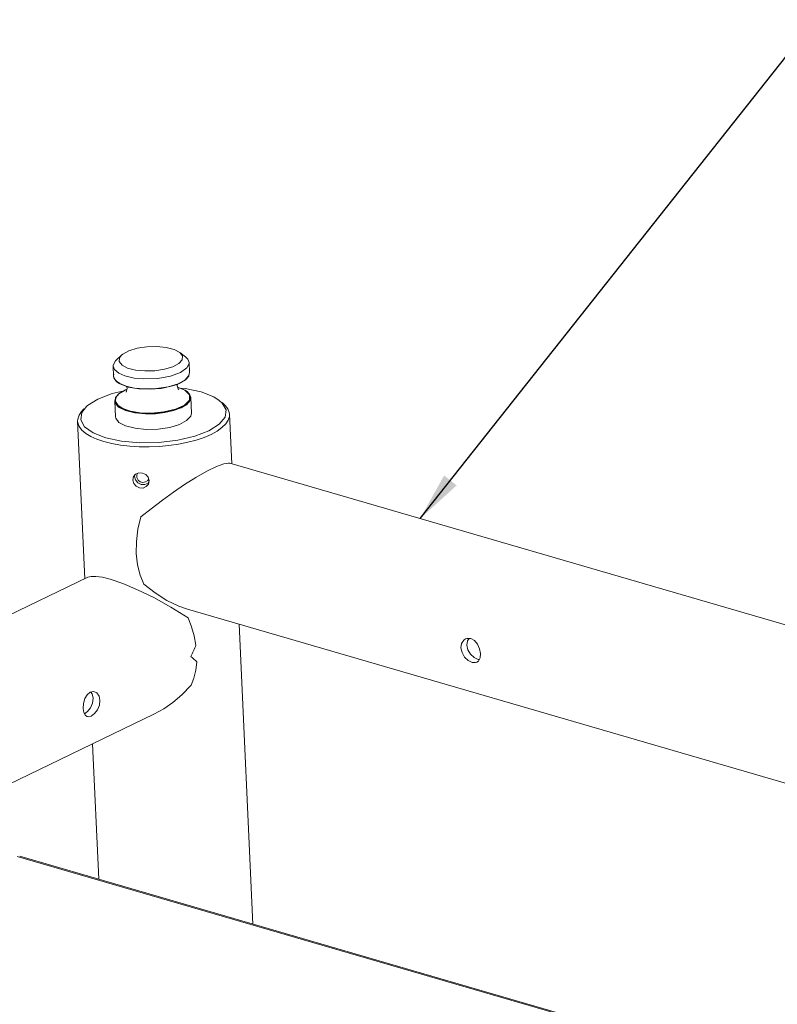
# Model space of a CAD drawing. Header units: millimetres. Extents: x 3925 to 5043, y -86 to 778.
# Tile 147 of 157: x 4838 to 4900, y 534 to 615. Entities that reach past the tile are written whole.
import ezdxf

# ---------------------------------------------------------------- set-up
doc = ezdxf.new("R2010")
doc.units = ezdxf.units.MM
doc.header["$LTSCALE"] = 46.255
doc.layers.get('0').update_dxf_attribs({"linetype": 'CONTINUOUS'})
doc.layers.add('140-154101-0DXF_CONTINUOUS_LINE', color=7, linetype='CONTINUOUS')
doc.layers.add('H30K-TOP-COVDXF_CONTINUOUS_LINE', color=7, linetype='CONTINUOUS')
doc.styles.get("Standard").update_dxf_attribs({"font": 'txt', "width": 0.7})
doc.dimstyles.get("Standard").update_dxf_attribs({"dimtxt": 2.5, "dimasz": 2, "dimexe": 1, "dimexo": 0.2, "dimtad": 1, "dimzin": 0, "dimdsep": 46, "dimtxsty": 'STANDARD', "dimcen": 0.09, "dimazin": 0, "dimtol": 1, "dimtp": 0.01, "dimtm": 0.01, "dimtfac": 1, "dimtofl": 0, "dimtmove": 0, "dimatfit": 3, "dimfxl": 1, "dimtolj": 1, "dimtzin": 0, "dimarcsym": 0})

msp = doc.modelspace()

# ---------------------------------------------------------------- linework, layer by layer
at = {"layer": '140-154101-0DXF_CONTINUOUS_LINE', "color": 7, "linetype": 'Continuous', "lineweight": 0}
for p, q in [((4846.4229, 587.5214), (4845.9856, 587.1175)), ((4846.2524, 587.3013), (4846.4234, 587.5214)), ((4851.1997, 587.7413), (4851.6723, 587.3792)), ((4845.7299, 586.613), (4845.7676, 585.7925)), ((4851.9733, 586.9003), (4852.011, 586.0798)), ((4845.7849, 585.9413), (4845.7674, 585.7991)), ((4845.7676, 585.7925), (4845.7751, 585.7284)), ((4845.7751, 585.7284), (4845.9317, 585.4375)), ((4846.0557, 585.3057), (4845.8629, 585.5167)), ((4845.9317, 585.4375), (4846.2814, 585.1775)), ((4846.7019, 585.8066), (4846.1873, 586.0297)), ((4851.6465, 585.4845), (4851.068, 585.1669)), ((4851.6673, 585.4792), (4851.1451, 585.1748)), ((4851.956, 585.8327), (4851.6465, 585.4845)), ((4851.9415, 585.7964), (4851.6673, 585.4792)), ((4851.9439, 585.8012), (4851.9415, 585.7964)), ((4852.011, 586.0798), (4851.956, 585.8327)), ((4846.2058, 584.3407), (4846.728, 584.645)), ((4846.2353, 584.3502), (4846.7517, 584.6512)), ((4846.2814, 585.1775), (4846.8065, 584.9652)), ((4846.728, 584.645), (4846.8533, 584.6953)), ((4846.7517, 584.6512), (4846.8514, 584.686)), ((4846.8065, 584.9652), (4847.4966, 584.8133)), ((4846.8763, 584.8128), (4846.8239, 584.5456)), ((4846.8403, 584.9447), (4846.8763, 584.8128)), ((4847.8286, 584.7459), (4846.9582, 584.8977)), ((4847.4966, 584.8133), (4848.3033, 584.7409)), ((4848.7693, 584.7122), (4847.8286, 584.7459)), ((4851.068, 585.1669), (4850.2627, 584.9183)), ((4851.1451, 585.1748), (4850.9077, 585.0794)), ((4850.9968, 585.007), (4851.0198, 585.1245)), ((4851.0337, 584.8719), (4851.6265, 584.633)), ((4851.2072, 584.8056), (4851.6573, 584.7663)), ((4851.6265, 584.633), (4852.0078, 584.2564)), ((4845.6412, 584.3546), (4846.6248, 584.5849)), ((4845.8621, 583.74), (4845.9171, 583.9872)), ((4845.9618, 584.0317), (4845.9192, 583.7055)), ((4845.9228, 583.5855), (4845.9292, 584.0186)), ((4845.9292, 584.0186), (4845.9324, 584.0251)), ((4845.9324, 584.0251), (4846.2058, 584.3407)), ((4845.9618, 584.0317), (4846.2353, 584.3502)), ((4846.8239, 584.5456), (4846.7869, 584.4858)), ((4851.8649, 584.4735), (4851.8174, 584.5142)), ((4851.8174, 584.5142), (4852.0092, 584.3048)), ((4852.0751, 584.1783), (4851.8649, 584.4735)), ((4852.0078, 584.2564), (4852.0015, 583.8279)), ((4852.0092, 584.3048), (4852.0418, 584.2457)), ((4852.0418, 584.2457), (4852.0354, 583.8126)), ((4852.0505, 583.7802), (4852.0882, 583.8786)), ((4852.1057, 584.0208), (4852.0751, 584.1783)), ((4852.0882, 583.8786), (4852.1057, 584.0208)), ((4852.1057, 584.0208), (4852.1055, 584.0274)), ((4852.1055, 584.0274), (4852.1645, 582.7452)), ((4843.3215, 583.0923), (4843.1272, 582.8899)), ((4843.1504, 582.7911), (4843.5403, 583.2943)), ((4845.8621, 583.74), (4845.9211, 582.4578)), ((4845.893, 583.5934), (4845.8621, 583.74)), ((4846.1799, 583.2485), (4845.893, 583.5934)), ((4845.9192, 583.7055), (4846.1284, 583.38)), ((4846.7474, 582.963), (4846.1799, 583.2485)), ((4854.6948, 583.6157), (4854.9497, 583.3882)), ((4843.0653, 582.1937), (4843.1504, 582.7911)), ((4843.3839, 581.6231), (4843.0653, 582.1937)), ((4855.2968, 582.658), (4855.4844, 578.5823)), ((4842.81, 582.0833), (4843.4063, 569.1262)), ((4847.9175, 580.3066), (4846.4283, 580.4367)), ((4853.4279, 577.9817), (4854.216, 578.3682)), ((4854.216, 578.3682), (4854.8273, 578.5897)), ((4854.8273, 578.5897), (4855.2264, 578.6447)), ((4855.2264, 578.6447), (4855.3269, 578.6281)), ((4962.8497, 547.354), (4855.3258, 578.6285)), ((4847.3412, 577.2473), (4847.3972, 577.5243)), ((4847.3972, 577.5243), (4847.5678, 577.726)), ((4847.5065, 577.6536), (4847.4828, 577.5362)), ((4847.4828, 577.5362), (4847.5602, 577.2564)), ((4847.7223, 577.7899), (4847.7008, 577.7559)), ((4848.6095, 577.4771), (4848.6906, 577.2017)), ((4848.6462, 577.3523), (4848.6288, 577.3008)), ((4847.5602, 577.2564), (4847.7539, 577.0218)), ((4847.7539, 577.0218), (4848.0268, 576.8842)), ((4847.9621, 577.0996), (4848.1831, 577.0436)), ((4848.0268, 576.8842), (4848.3272, 576.8735)), ((4848.4019, 577.0853), (4848.1831, 577.0436)), ((4848.3272, 576.8735), (4848.5955, 576.9923)), ((4848.5955, 576.9923), (4848.6643, 577.0757)), ((4848.6906, 577.2017), (4848.6318, 576.919)), ((4843.6559, 569.2465), (4780.5434, 538.8359)), ((4963.3727, 534.1839), (4851.8347, 566.6259)), ((4856.0916, 565.3877), (4857.2264, 540.7313)), ((4874.5662, 564.0774), (4874.7175, 564.1813)), ((4874.8751, 564.0331), (4874.8223, 563.6732)), ((4874.9962, 564.2182), (4874.8751, 564.0331)), ((4874.4186, 563.0506), (4874.3325, 563.4371)), ((4875.5356, 562.2321), (4875.2404, 562.251)), ((4875.4185, 562.6496), (4875.7385, 562.491)), ((4875.6399, 562.2669), (4875.5356, 562.2321)), ((4875.7663, 562.3597), (4875.6399, 562.2669)), ((4875.7385, 562.491), (4875.8329, 562.4846)), ((4843.8386, 559.8013), (4844.1167, 559.8517)), ((4843.88, 559.8088), (4843.997, 559.6547)), ((4843.997, 559.6547), (4844.0794, 559.2995)), ((4844.1167, 559.8517), (4844.1967, 559.8357)), ((4849.0819, 557.9856), (4826.0401, 546.8829)), ((4843.3161, 558.1269), (4843.2586, 558.4662)), ((4843.3755, 558.0237), (4843.6247, 558.2049)), ((4843.6247, 558.2049), (4843.8694, 558.5197)), ((4844.0311, 555.5518), (4844.5434, 544.4203))]:
    msp.add_line(p, q, dxfattribs=at)
for points in [[(4846.4234, 587.5214), (4846.5266, 587.6069), (4847.0224, 587.8735), (4847.6959, 588.0776), (4848.4914, 588.1991), (4849.3226, 588.2224)], [(4849.3226, 588.2224), (4850.1011, 588.1453), (4850.7485, 587.9774), (4851.1997, 587.7413)], [(4845.7299, 586.613), (4845.7318, 586.6807), (4845.9174, 587.0492), (4845.9856, 587.1175)], [(4848.338, 586.2143), (4847.5596, 586.2914), (4846.9121, 586.4593), (4846.4574, 586.6982), (4846.2294, 586.9874), (4846.2524, 587.3013)], [(4851.4082, 587.1354), (4851.134, 586.8298), (4850.6382, 586.5632), (4849.9648, 586.3591), (4849.1692, 586.2376), (4848.338, 586.2143)], [(4851.1997, 587.7413), (4851.4312, 587.4493), (4851.4082, 587.1354)], [(4851.6723, 587.3792), (4851.8736, 587.1753), (4851.9733, 586.9003)], [(4846.1873, 586.0297), (4845.8295, 586.338), (4845.7299, 586.613)], [(4851.7858, 586.4642), (4851.278, 586.101), (4850.4433, 585.7925), (4849.4029, 585.6037), (4848.2655, 585.5614)], [(4851.9733, 586.9003), (4851.9714, 586.8326), (4851.7858, 586.4642)], [(4845.7674, 585.7991), (4845.798, 585.6416), (4846.0082, 585.3463), (4846.0557, 585.3057)], [(4848.2655, 585.5614), (4847.4478, 585.6355), (4846.7019, 585.8066)], [(4851.956, 585.8327), (4851.955, 585.8212), (4851.9509, 585.8105), (4851.9439, 585.8012)], [(4851.9801, 586.2264), (4852.0003, 586.1594), (4852.011, 586.0798)], [(4846.9582, 584.8977), (4846.2168, 585.1934), (4846.0557, 585.3057)], [(4850.2627, 584.9183), (4849.303, 584.7695), (4848.3033, 584.7409)], [(4850.9077, 585.0794), (4850.5115, 584.9541), (4849.6719, 584.7849), (4848.7693, 584.7122)], [(4851.0666, 584.7184), (4851.1174, 584.6839), (4851.0655, 584.7553), (4850.9968, 585.007)], [(4851.0328, 584.8752), (4851.6563, 584.6265), (4851.8174, 584.5142)], [(4851.6573, 584.7663), (4852.9665, 584.4881), (4854.0042, 584.0826), (4854.4583, 583.7967)], [(4843.5403, 583.2943), (4843.6322, 583.3753), (4844.4809, 583.9087), (4845.6412, 584.3546)], [(4852.0354, 583.8126), (4851.7588, 583.4906), (4851.2366, 583.1862), (4850.603, 582.9655), (4849.7634, 582.7963), (4848.8608, 582.7236), (4847.9201, 582.7572), (4847.0263, 582.9153), (4846.3083, 583.2047), (4845.9228, 583.5855)], [(4845.9292, 584.0186), (4845.9385, 584.0256), (4845.9496, 584.0301), (4845.9618, 584.0317)], [(4846.1284, 583.38), (4846.524, 583.1271), (4847.166, 582.9101), (4847.9604, 582.7812), (4848.8926, 582.7516), (4849.8988, 582.8442), (4850.8621, 583.074), (4851.5943, 583.4131), (4852.0015, 583.8279)], [(4852.0015, 583.8279), (4852.0138, 583.8255), (4852.0253, 583.8203), (4852.0354, 583.8126)], [(4852.0505, 583.7802), (4852.0484, 583.7919), (4852.0433, 583.8029), (4852.0354, 583.8126)], [(4848.3977, 582.6884), (4849.207, 582.7021), (4849.9842, 582.7925), (4850.7004, 582.9543), (4851.3096, 583.179), (4851.7781, 583.4612), (4852.0505, 583.7802)], [(4855.0203, 583.0093), (4854.9352, 582.4119), (4854.4534, 581.8277)], [(4854.4583, 583.7967), (4854.7017, 583.58), (4855.0203, 583.0093)], [(4854.9497, 583.3882), (4855.1676, 583.0959), (4855.2808, 582.7913), (4855.2968, 582.658)], [(4843.1272, 582.8899), (4842.9211, 582.5796), (4842.8199, 582.2661), (4842.81, 582.0833)], [(4845.9218, 582.4579), (4845.9433, 582.3361), (4846.2082, 581.9898), (4846.7494, 581.7015), (4847.5261, 581.4987), (4848.4567, 581.4062)], [(4848.3977, 582.6884), (4847.5188, 582.7722), (4846.7474, 582.963)], [(4848.4567, 581.4062), (4849.4418, 581.4335), (4850.3804, 581.5757), (4851.1784, 581.8149), (4851.7731, 582.13), (4852.1071, 582.4933), (4852.1638, 582.7451)], [(4855.2968, 582.658), (4855.2876, 582.4796), (4855.1878, 582.1658)], [(4842.81, 582.0833), (4842.8253, 581.9539), (4842.9372, 581.6492), (4843.1541, 581.3564), (4843.4722, 581.0809)], [(4846.4283, 580.4367), (4845.119, 580.7149), (4844.0814, 581.1204), (4843.3839, 581.6231)], [(4854.6768, 581.554), (4854.2746, 581.2667), (4853.7823, 580.9978), (4853.2088, 580.7524), (4852.5651, 580.535), (4851.86, 580.3488), (4851.1084, 580.1975), (4850.319, 580.0831), (4849.5104, 580.0081), (4848.6924, 579.9736), (4847.8813, 579.9801)], [(4854.4534, 581.8277), (4853.6047, 581.2943), (4852.4444, 580.8485)], [(4855.1878, 582.1658), (4854.9832, 581.8557), (4854.6768, 581.554)], [(4843.4722, 581.0809), (4843.8852, 580.8279), (4844.3877, 580.6009), (4844.9689, 580.4047), (4845.6222, 580.2415), (4846.3322, 580.1154), (4847.0903, 580.0276), (4847.8813, 579.9801)], [(4852.4444, 580.8485), (4851.0384, 580.5193), (4849.4896, 580.334), (4847.9175, 580.3066)], [(4847.5678, 577.726), (4847.8308, 577.8348), (4848.1306, 577.8246)], [(4847.7008, 577.7559), (4847.6657, 577.6499), (4847.6741, 577.4459)], [(4847.6741, 577.4459), (4847.7822, 577.2406), (4847.9621, 577.0996)], [(4848.0065, 574.2145), (4848.8519, 574.89), (4849.7743, 575.5925), (4850.6929, 576.2567), (4851.5921, 576.8704), (4852.5201, 577.4601), (4853.4279, 577.9817)], [(4848.1306, 577.8246), (4848.4091, 577.6979), (4848.6095, 577.4771)], [(4848.1874, 576.5867), (4847.8877, 576.5969), (4847.6139, 576.7334), (4847.4196, 576.9664), (4847.3412, 577.2473)], [(4848.6318, 576.919), (4848.4552, 576.7052), (4848.1874, 576.5867)], [(4848.6288, 577.3008), (4848.5746, 577.2163), (4848.4019, 577.0853)], [(4848.0065, 574.2145), (4847.7713, 573.2022), (4847.6456, 572.1889), (4847.633, 571.203)], [(4847.633, 571.203), (4847.7338, 570.2717), (4847.9453, 569.4208), (4848.2615, 568.6742)], [(4845.4922, 569.0926), (4844.8463, 569.253), (4844.3118, 569.3275), (4843.9096, 569.3181), (4843.6559, 569.2462)], [(4851.8985, 565.9086), (4850.4677, 566.7976), (4849.0653, 567.5764), (4847.7449, 568.2255), (4846.5207, 568.7425), (4845.4922, 569.0926)], [(4851.8352, 566.6257), (4851.1307, 566.8737), (4850.1572, 567.3479), (4849.1724, 567.9711), (4848.2615, 568.6742)], [(4852.5399, 563.6723), (4852.3975, 564.423), (4852.1825, 565.1725), (4851.8985, 565.9086)], [(4874.3325, 563.4371), (4874.3845, 563.7975), (4874.5662, 564.0774)], [(4874.7175, 564.1813), (4874.8364, 564.2235), (4875.1501, 564.2132)], [(4874.8223, 563.6732), (4874.9091, 563.2885), (4875.1208, 562.9302), (4875.4185, 562.6496)], [(4875.1501, 564.2132), (4875.4507, 564.0461), (4875.7017, 563.746), (4875.87, 563.3653), (4875.9392, 562.9698)], [(4875.2404, 562.251), (4874.9218, 562.4101), (4874.6285, 562.6903), (4874.4186, 563.0506)], [(4875.9392, 562.9698), (4875.9048, 562.6193), (4875.7663, 562.3597)], [(4852.1534, 560.3684), (4852.3765, 560.9571), (4852.5274, 561.6001), (4852.6036, 562.2872)], [(4849.0818, 557.9858), (4849.8971, 558.4411), (4850.6343, 558.9601), (4851.3811, 559.5925), (4852.1534, 560.3684)], [(4843.8386, 559.8013), (4843.5846, 559.593), (4843.3959, 559.2681), (4843.2855, 558.8771), (4843.2585, 558.4662)], [(4844.1967, 559.8357), (4844.3777, 559.7398), (4844.5671, 559.4857), (4844.6465, 559.1346)], [(4843.8694, 558.5197), (4844.0332, 558.9048), (4844.0794, 559.2995)], [(4844.6465, 559.1346), (4844.6018, 558.7402), (4844.4428, 558.3563), (4844.201, 558.0386), (4843.9288, 557.8391)], [(4843.6032, 557.7953), (4843.4566, 557.8829), (4843.3161, 558.1269)], [(4843.9289, 557.8391), (4843.6705, 557.7829), (4843.6032, 557.7953)]]:
    msp.add_lwpolyline(points, dxfattribs=at)
for major_axis, ratio, start_param, end_param in [((4.4518, 7.4623), 0.5537543, -1.4275282, -1.3072383), ((6.3673, -3.7986), 0.218328, 0.7529668, 0.8732566)]:
    msp.add_ellipse((4847.3905, 564.1083), major_axis=major_axis, ratio=ratio, start_param=start_param, end_param=end_param, dxfattribs=at)
at = {"layer": 'H30K-TOP-COVDXF_CONTINUOUS_LINE', "color": 7, "linetype": 'Continuous', "lineweight": 0}
for p, q in [((4920.067, 522.3719), (4837.842, 546.2879)), ((4920.2681, 522.395), (4838.0431, 546.3109))]:
    msp.add_line(p, q, dxfattribs=at)

# ---------------------------------------------------------------- leaders
at = {"color": 2, "linetype": 'Continuous', "lineweight": 0, "annotation_type": 0, "has_hookline": 1, "hookline_direction": 1}
msp.add_leader([(4870.9778, 574.0759), (4903.4474, 615.104), (4999.8498, 615.104)], dimstyle='STANDARD', override={"dimasz": 4, "dimtad": 0}, dxfattribs=at)

doc.saveas('drawing.dxf')
